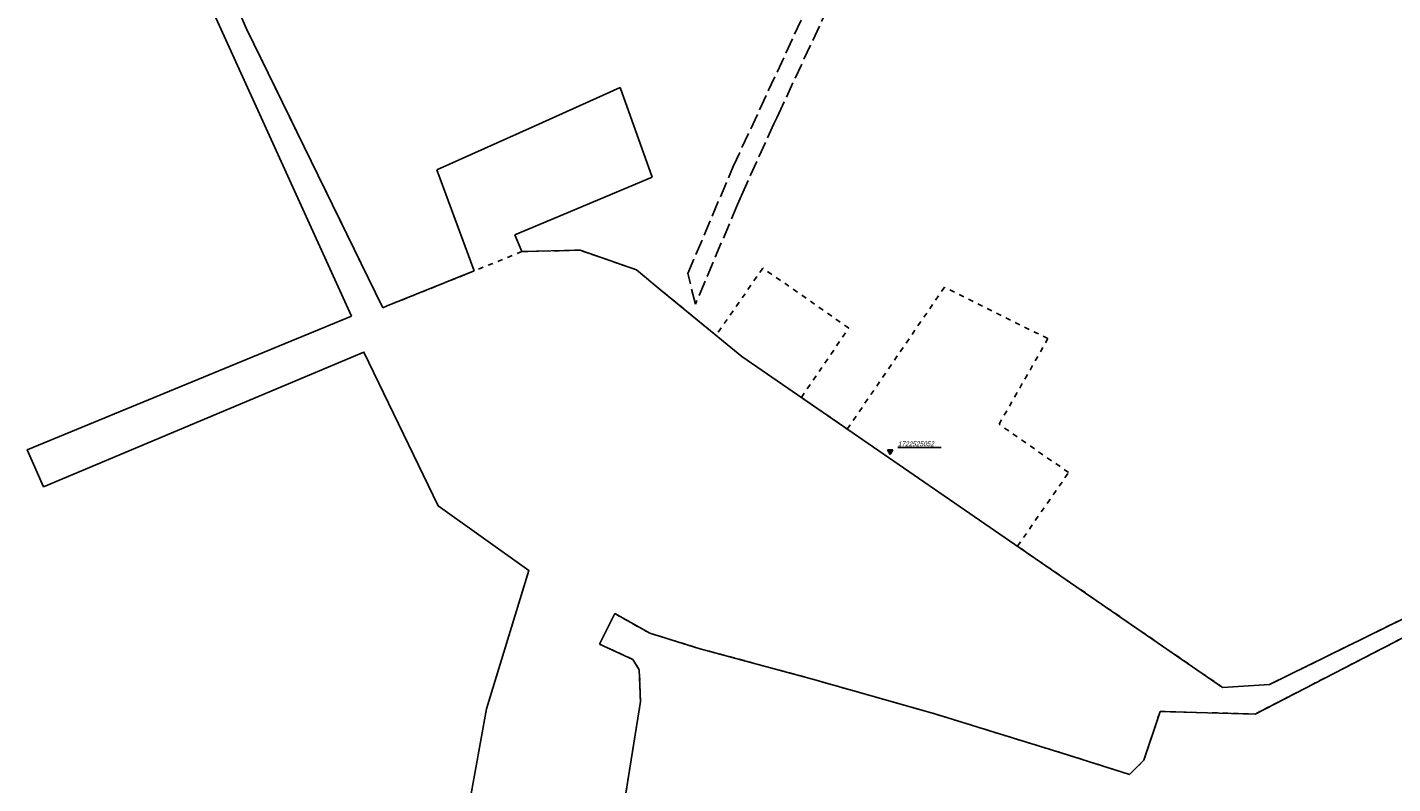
# Model space of a CAD drawing. Extents: x 7538282 to 7539561, y 5782854 to 5783989.
# Tile 3 of 32: x 7538759 to 7539021, y 5783381 to 5783527. Entities that reach past the tile are written whole.
import ezdxf

# ---------------------------------------------------------------- set-up
doc = ezdxf.new("R2010")
doc.units = 0
doc.header["$MEASUREMENT"] = 0
for name, pattern in [('4001', [0]), ('4002', [2, 1, -1]), ('4004', [4, 3, -1])]:
    doc.linetypes.add(name, pattern=pattern)
for name, color, linetype in [('Drogi', 135, 'CONTINUOUS'), ('Dzialki', 7, 'CONTINUOUS'), ('ODGIK_1', 7, 'CONTINUOUS'), ('Osnowa', 7, 'CONTINUOUS'), ('Uzytki', 7, 'CONTINUOUS')]:
    doc.layers.add(name, color=color, linetype=linetype)

# ---------------------------------------------------------------- blocks, each defined once
blk = doc.blocks.new('1116')
at = {"layer": 'Osnowa', "color": 7, "linetype": 'Continuous'}
for p, q in [((1, 0.58), (-1, 0.58)), ((-1, 0.58), (0, -1.15)), ((0.5, 0.29), (-0.5, 0.29)), ((-0.5, 0.29), (0, -0.57)), ((0, -1.15), (1, 0.58)), ((0, -0.57), (0.5, 0.29))]:
    blk.add_line(p, q, dxfattribs=at)

msp = doc.modelspace()

# ---------------------------------------------------------------- linework, layer by layer
at = {"layer": 'Drogi', "color": 8, "linetype": '4004'}
for p, q in [((7538921.27, 5783548.52, 155.008), (7538903.73, 5783510.82)), ((7538894.61, 5783499.83), (7538909.97, 5783532.91, 154.31)), ((7538903.73, 5783510.82), (7538902.959, 5783509.176)), ((7538902.435, 5783508.055), (7538896.429, 5783494.867)), ((7538902.959, 5783509.176), (7538902.435, 5783508.055)), ((7538885.9, 5783479.27), (7538894.61, 5783499.83)), ((7538896.429, 5783494.867), (7538895.441, 5783492.531)), ((7538895.441, 5783492.531), (7538887.35, 5783473.39)), ((7538887.35, 5783473.39), (7538885.9, 5783479.27))]:
    msp.add_line(p, q, dxfattribs=at)
at = {"layer": 'Dzialki', "color": 7, "linetype": '4001'}
for p, q in [((7538801.17, 5783526.29), (7538800.03, 5783528.92)), ((7538827.34, 5783472.69), (7538801.17, 5783526.29)), ((7538872.89, 5783515.01), (7538856.03, 5783507.4)), ((7538879.02, 5783497.78), (7538872.89, 5783515.01)), ((7538856.03, 5783507.4), (7538837.74, 5783499.16)), ((7538837.74, 5783499.16), (7538844.88, 5783479.78)), ((7538862.18, 5783490.69), (7538879.02, 5783497.78)), ((7538852.68, 5783486.71), (7538862.18, 5783490.69)), ((7538854.04, 5783483.48), (7538852.68, 5783486.71)), ((7538865.2, 5783483.76), (7538854.04, 5783483.48)), ((7538876.06, 5783479.99), (7538865.2, 5783483.76)), ((7538844.88, 5783479.78), (7538828.17, 5783473.07)), ((7538880.71, 5783476.11), (7538876.06, 5783479.99)), ((7538896.29, 5783463.34), (7538880.71, 5783476.11)), ((7538828.17, 5783473.07), (7538827.34, 5783472.69)), ((7538988.57, 5783399.8), (7538896.29, 5783463.34)), ((7539033.36, 5783417.98), (7538997.55, 5783400.36)), ((7538868.93, 5783408.13), (7538871.87, 5783413.97)), ((7538871.87, 5783413.97), (7538878.61, 5783410.21)), ((7538994.8, 5783394.7), (7539034.76, 5783415.33)), ((7538875.36, 5783405.18), (7538868.93, 5783408.13)), ((7538878.61, 5783410.21), (7538888.03, 5783407.31)), ((7538888.03, 5783407.31), (7538909.84, 5783401.39)), ((7538876.58, 5783403.2), (7538875.36, 5783405.18)), ((7538876.81, 5783397.11), (7538876.58, 5783403.2)), ((7538909.84, 5783401.39), (7538933.33, 5783394.72)), ((7538997.55, 5783400.36), (7538988.57, 5783399.8)), ((7538874, 5783379.53), (7538876.81, 5783397.11)), ((7538933.33, 5783394.72), (7538958.8, 5783386.86)), ((7538973.46, 5783385.81), (7538976.56, 5783395.2)), ((7538976.56, 5783395.2), (7538994.8, 5783394.7)), ((7538958.8, 5783386.86), (7538970.69, 5783383.11)), ((7538970.69, 5783383.11), (7538973.46, 5783385.81))]:
    msp.add_line(p, q, dxfattribs=at)
at = {"layer": 'ODGIK_1', "color": 230, "linetype": '4001'}
for points in [[(7538821.359, 5783471.087, 0), (7538795.282, 5783528.383, 0), (7538808.169, 5783534.872, 0), (7538817.429, 5783537.548, 0), (7538903.302, 5783561.756, 0), (7538917.499, 5783566.057, 0), (7538926.434, 5783571.084, 0), (7538934.859, 5783579.067, 0), (7538940.296, 5783584.971, 0), (7538958.949, 5783581.034, 0), (7539056.503, 5783560.761, 0)], [(7538843.997, 5783377.633, 0), (7538847.227, 5783395.715, 0), (7538855.385, 5783422.267, 0), (7538837.945, 5783434.666, 0), (7538823.71, 5783464.188, 0), (7538762.217, 5783438.327, 0), (7538759.092, 5783445.447, 0), (7538821.359, 5783471.087, 0)]]:
    msp.add_polyline3d(points, dxfattribs=at)
at = {"layer": 'Osnowa', "color": 7, "linetype": 'Continuous'}
msp.add_line((7538926.22, 5783445.86), (7538934.561, 5783445.86), dxfattribs=at)
at = {"layer": 'Uzytki', "color": 184, "linetype": '4002'}
for points in [[(7538880.71, 5783476.11, 0), (7538876.06, 5783479.99, 0), (7538865.2, 5783483.76, 0), (7538854.04, 5783483.48, 0), (7538844.88, 5783479.78, 0), (7538828.17, 5783473.07, 0), (7538827.34, 5783472.69, 0), (7538801.17, 5783526.29, 0), (7538800.93, 5783526.83, 0)], [(7539033.36, 5783417.98, 0), (7538997.55, 5783400.36, 0), (7538988.57, 5783399.8, 0), (7538949.181, 5783426.922, 0), (7538958.99, 5783441.06, 0), (7538945.64, 5783450.33, 0), (7538955.03, 5783466.78, 0), (7538935.15, 5783476.65, 0), (7538916.509, 5783449.418, 0), (7538907.697, 5783455.486, 0), (7538916.8, 5783468.82, 0), (7538900.31, 5783480.32, 0), (7538891.3, 5783467.43, 0), (7538880.71, 5783476.11, 0)], [(7538874, 5783379.53, 0), (7538876.81, 5783397.11, 0), (7538876.58, 5783403.2, 0), (7538875.36, 5783405.18, 0), (7538868.93, 5783408.13, 0), (7538871.87, 5783413.97, 0), (7538878.61, 5783410.21, 0), (7538888.03, 5783407.31, 0), (7538909.84, 5783401.39, 0), (7538933.33, 5783394.72, 0), (7538958.8, 5783386.86, 0), (7538970.69, 5783383.11, 0), (7538973.46, 5783385.81, 0), (7538976.56, 5783395.2, 0), (7538994.8, 5783394.7, 0), (7539034.76, 5783415.33, 0)]]:
    msp.add_polyline3d(points, dxfattribs=at)

# ---------------------------------------------------------------- block references
at = {"layer": 'Osnowa', "color": 7, "xscale": 0.5, "yscale": 0.5, "zscale": 0.5}
msp.add_blockref('1116', (7538924.72, 5783445.13, 154.282), dxfattribs=at)

# ---------------------------------------------------------------- texts
at = {"layer": 'Osnowa', "color": 7, "oblique": 15}
msp.add_text('1722525052', height=0.9, dxfattribs=at).set_placement((7538926.22, 5783446.13))

doc.saveas('drawing.dxf')
